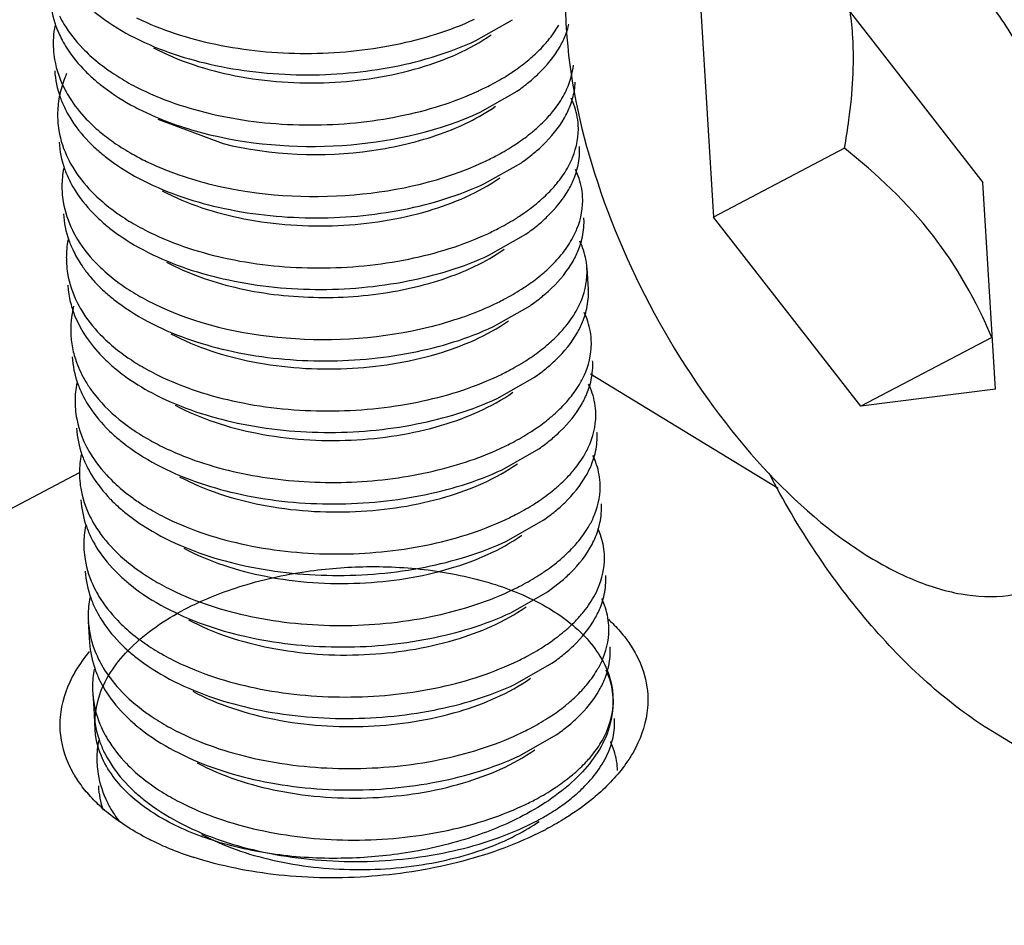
# Model space of a CAD drawing. Header units: millimetres. Extents: x -43833 to -38083, y -3638 to -2112.
# Tile 35 of 114: x -42651.05 to -42645.36, y -3215.91 to -3210.68. Entities that reach past the tile are written whole.
import ezdxf

# ---------------------------------------------------------------- set-up
doc = ezdxf.new("R2010")
doc.units = ezdxf.units.MM
doc.layers.add('02___PRT_ALL_AXES', color=7, linetype='Continuous')

msp = doc.modelspace()

# ---------------------------------------------------------------- linework, layer by layer
at = {"color": 7, "linetype": 'Continuous'}
for p, q in [((-42646.3341, -3210.5239), (-42645.483, -3211.6178)), ((-42647.1124, -3210.6237), (-42647.0396, -3211.8173)), ((-42648.4125, -3210.7971), (-42648.2003, -3210.6761)), ((-42648.3873, -3211.2105), (-42648.175, -3211.0895)), ((-42650.2503, -3211.2514), (-42649.8732, -3211.3923)), ((-42646.2829, -3211.4197), (-42647.0396, -3211.8173)), ((-42648.3621, -3211.624), (-42648.1498, -3211.503)), ((-42645.4102, -3212.8113), (-42645.483, -3211.6178)), ((-42646.1885, -3212.9111), (-42647.0396, -3211.8173)), ((-42648.3369, -3212.0375), (-42648.1246, -3211.9165)), ((-42650.7703, -3212.2114), (-42650.768, -3212.2385)), ((-42648.3116, -3212.4509), (-42648.0994, -3212.3299)), ((-42650.7526, -3212.5008), (-42650.7503, -3212.5279)), ((-42645.4317, -3212.5135), (-42646.1885, -3212.9111)), ((-42648.2864, -3212.8644), (-42648.0741, -3212.7434)), ((-42647.7502, -3212.7227), (-42646.6655, -3213.3844)), ((-42645.4102, -3212.8113), (-42646.1885, -3212.9111)), ((-42648.2612, -3213.2779), (-42648.0489, -3213.1569)), ((-42652.5856, -3214.2839), (-42650.7032, -3213.2948)), ((-42648.236, -3213.6913), (-42648.0237, -3213.5703)), ((-42647.9985, -3213.9838), (-42647.9212, -3213.9246)), ((-42648.2107, -3214.1048), (-42647.9985, -3213.9838)), ((-42648.1855, -3214.5183), (-42647.9732, -3214.3973)), ((-42622.4601, -3228.8036), (-42645.4285, -3214.7912)), ((-42648.1603, -3214.9317), (-42647.948, -3214.8107))]:
    msp.add_line(p, q, dxfattribs=at)
for centre, radius, start, end in [((-42648.0663, -3210.8896), 1.8349, 3.4726, 8.1564), ((-42650.254, -3210.5026), 0.6217, 199.8325, 207.9154), ((-42648.3298, -3210.5925), 0.468, 338.8921, 344.5079), ((-42648.3079, -3210.5988), 0.4452, 344.5424, 346.4951), ((-42650.0092, -3210.1902), 0.9382, 224.0385, 227.5747), ((-42649.9817, -3210.2938), 0.9667, 224.7535, 229.0933), ((-42649.6965, -3209.749), 1.4807, 240.8793, 243.2595), ((-42648.7989, -3210.1947), 1.0908, 304.8814, 309.4373), ((-42649.6671, -3209.6914), 1.5452, 243.2477, 243.8842), ((-42649.0722, -3209.6321), 1.6043, 294.9713, 296.2868), ((-42650.2662, -3211.2278), 0.5631, 169.2098, 179.8921), ((-42650.236, -3210.9191), 0.6138, 199.5322, 206.267), ((-42648.3046, -3211.006), 0.468, 338.8921, 344.5079), ((-42650.284, -3211.2271), 0.5453, 179.9664, 183.5039), ((-42649.9726, -3210.5926), 0.954, 223.6119, 229.1148), ((-42649.8773, -3210.4821), 1.0999, 229.1266, 234.4566), ((-42649.9751, -3210.7264), 0.94, 224.2107, 227.5724), ((-42648.2114, -3211.4329), 0.3984, 359.3671, 3.5053), ((-42649.6552, -3210.132), 1.5151, 241.0967, 244.6287), ((-42649.0469, -3210.0456), 1.6043, 294.9713, 296.2868), ((-42648.7737, -3210.6081), 1.0908, 304.8814, 309.4373), ((-42650.241, -3211.6413), 0.5631, 169.2098, 179.8921), ((-42650.2108, -3211.3326), 0.6138, 199.5322, 206.267), ((-42649.5737, -3209.9587), 1.7066, 244.6482, 248.8115), ((-42648.2794, -3211.4194), 0.468, 338.8921, 344.5079), ((-42650.2588, -3211.6406), 0.5453, 179.9664, 183.5039), ((-42649.9587, -3211.0172), 0.9382, 224.0385, 227.5747), ((-42649.9499, -3211.1399), 0.94, 224.2107, 227.5724), ((-42648.1861, -3211.8463), 0.3984, 359.3671, 3.5053), ((-42649.646, -3210.5759), 1.4807, 240.8793, 243.2595), ((-42648.7484, -3211.0216), 1.0908, 304.8814, 309.4373), ((-42650.2158, -3212.0548), 0.5631, 169.2098, 179.8921), ((-42650.1855, -3211.746), 0.6138, 199.5322, 206.267), ((-42649.6167, -3210.5184), 1.5452, 243.2477, 243.8842), ((-42649.0217, -3210.4591), 1.6043, 294.9713, 296.2868), ((-42648.2541, -3211.8329), 0.468, 338.8921, 344.5079), ((-42650.2335, -3212.054), 0.5453, 179.9664, 183.5039), ((-42649.9224, -3211.4188), 0.9544, 225.5318, 227.5589), ((-42650.0415, -3211.6582), 0.7829, 216.7384, 218.4306), ((-42649.9904, -3211.6165), 0.8489, 218.4882, 224.2473), ((-42649.9247, -3211.5533), 0.94, 224.2107, 227.5724), ((-42648.1609, -3212.2598), 0.3984, 359.3671, 3.5053), ((-42650.2123, -3212.1761), 0.5591, 186.4066, 196.4859), ((-42649.6208, -3210.9894), 1.4807, 240.8793, 243.2595), ((-42648.7232, -3211.4351), 1.0908, 304.8814, 309.4373), ((-42649.5914, -3210.9318), 1.5452, 243.2477, 243.8842), ((-42648.9965, -3210.8725), 1.6043, 294.9713, 296.2868), ((-42648.2289, -3212.2464), 0.468, 338.8921, 344.5079), ((-42649.2029, -3210.3329), 2.1827, 283.8679, 287.8611), ((-42649.9083, -3211.8441), 0.9382, 224.0385, 227.5747), ((-42650.1962, -3212.4658), 0.5576, 186.3965, 195.809), ((-42649.8595, -3211.9242), 0.9984, 225.6032, 230.7458), ((-42648.698, -3211.8485), 1.0908, 304.8814, 309.4373), ((-42648.1357, -3212.6733), 0.3984, 359.3671, 3.5053), ((-42649.5956, -3211.4028), 1.4807, 240.8793, 243.2595), ((-42649.5662, -3211.3453), 1.5452, 243.2477, 243.8842), ((-42648.9713, -3211.286), 1.6043, 294.9713, 296.2868), ((-42650.1653, -3212.8817), 0.5631, 169.2098, 179.8921), ((-42650.1351, -3212.5729), 0.6138, 199.5322, 206.267), ((-42648.2037, -3212.6598), 0.468, 338.8921, 344.5079), ((-42650.1831, -3212.881), 0.5453, 179.9664, 183.5039), ((-42649.7588, -3212.1125), 1.1293, 230.7318, 234.7013), ((-42649.8742, -3212.3803), 0.94, 224.2107, 227.5724), ((-42648.1105, -3213.0867), 0.3984, 359.3671, 3.5053), ((-42649.5442, -3211.767), 1.5365, 241.2693, 245.2245), ((-42648.946, -3211.6995), 1.6043, 294.9713, 296.2868), ((-42648.6728, -3212.262), 1.0908, 304.8814, 309.4373), ((-42650.1401, -3213.2952), 0.5631, 169.2098, 179.8921), ((-42650.1099, -3212.9864), 0.6138, 199.5322, 206.267), ((-42649.4684, -3211.6029), 1.7172, 245.2232, 248.7962), ((-42648.1785, -3213.0733), 0.468, 338.8921, 344.5079), ((-42650.1579, -3213.2944), 0.5453, 179.9664, 183.5039), ((-42649.8578, -3212.671), 0.9382, 224.0385, 227.5747), ((-42649.849, -3212.7937), 0.94, 224.2107, 227.5724), ((-42649.5451, -3212.2298), 1.4807, 240.8793, 243.2595), ((-42648.6475, -3212.6755), 1.0908, 304.8814, 309.4373), ((-42649.5158, -3212.1722), 1.5452, 243.2477, 243.8842), ((-42648.9208, -3212.1129), 1.6043, 294.9713, 296.2868), ((-42650.1149, -3213.7086), 0.5631, 169.2098, 179.8921), ((-42650.0846, -3213.3999), 0.6138, 199.5322, 206.267), ((-42650.1326, -3213.7079), 0.5453, 179.9664, 183.5039), ((-42649.8326, -3213.0845), 0.9382, 224.0385, 227.5747), ((-42649.8238, -3213.2072), 0.94, 224.2107, 227.5724), ((-42649.5199, -3212.6432), 1.4807, 240.8793, 243.2595), ((-42648.06, -3213.9137), 0.3984, 359.3671, 3.5053), ((-42649.4905, -3212.5857), 1.5452, 243.2477, 243.8842), ((-42648.8956, -3212.5264), 1.6043, 294.9713, 296.2868), ((-42650.0896, -3214.1221), 0.5631, 169.2098, 179.8921), ((-42650.0594, -3213.8133), 0.6138, 199.5322, 206.267), ((-42648.128, -3213.9002), 0.468, 338.8921, 344.5079), ((-42650.1074, -3214.1213), 0.5453, 179.9664, 183.5039), ((-42649.8074, -3213.4979), 0.9382, 224.0385, 227.5747), ((-42648.3996, -3213.6058), 0.7842, 317.2378, 318.1962), ((-42649.7985, -3213.6206), 0.94, 224.2107, 227.5724), ((-42648.0348, -3214.3271), 0.3984, 359.3671, 3.5053), ((-42649.4947, -3213.0567), 1.4807, 240.8793, 243.2595), ((-42649.4653, -3212.9992), 1.5452, 243.2477, 243.8842), ((-42648.87, -3212.9407), 1.6034, 294.9714, 296.2695), ((-42648.5971, -3213.5024), 1.0908, 304.8814, 309.4373), ((-42650.0644, -3214.5356), 0.5631, 169.2098, 179.8921), ((-42650.0342, -3214.2268), 0.6138, 199.5322, 206.267), ((-42648.1028, -3214.3137), 0.468, 338.8921, 344.5079), ((-42650.0822, -3214.5348), 0.5453, 179.9664, 183.5039), ((-42649.7822, -3213.9114), 0.9382, 224.0385, 227.5747), ((-42649.7733, -3214.0341), 0.94, 224.2107, 227.5724), ((-42648.0096, -3214.7406), 0.3984, 359.3671, 3.5053), ((-42649.4694, -3213.4702), 1.4807, 240.8793, 243.2595), ((-42649.4401, -3213.4126), 1.5452, 243.2477, 243.8842), ((-42648.8451, -3213.3533), 1.6043, 294.9713, 296.2868), ((-42648.5719, -3213.9159), 1.0908, 304.8814, 309.4373), ((-42650.0392, -3214.949), 0.5631, 169.2098, 179.8921), ((-42650.009, -3214.6403), 0.6138, 199.5322, 206.267), ((-42648.0776, -3214.7271), 0.468, 338.8921, 344.5079), ((-42650.057, -3214.9483), 0.5453, 179.9664, 183.5039), ((-42649.7569, -3214.3249), 0.9382, 224.0385, 227.5747), ((-42647.9917, -3215.03), 0.3982, 1.8793, 3.5063), ((-42649.7481, -3214.4476), 0.94, 224.2107, 227.5724), ((-42649.4442, -3213.8836), 1.4807, 240.8793, 243.2595), ((-42648.5466, -3214.3293), 1.0908, 304.8814, 309.4373), ((-42649.8875, -3214.466), 1.0284, 229.281, 230.051), ((-42649.4149, -3213.8261), 1.5452, 243.2477, 243.8842), ((-42648.8199, -3213.7668), 1.6043, 294.9713, 296.2868), ((-42648.7859, -3213.9455), 1.5436, 294.9366, 298.9136), ((-42648.8871, -3213.6858), 1.8884, 297.207, 297.7168), ((-42649.5204, -3213.8554), 1.7434, 245.8938, 247.6172), ((-42649.4415, -3213.6573), 1.9566, 247.6882, 252.0187)]:
    msp.add_arc(centre, radius, start, end, dxfattribs=at)
for points, start_tangent, end_tangent in [([(-42644.6319, -3212.7116), (-42644.7335, -3212.0887), (-42644.9589, -3211.4357), (-42645.2899, -3210.8056), (-42645.4869, -3210.5153), (-42645.6996, -3210.2494), (-42646.1549, -3209.8122), (-42646.6188, -3209.5295), (-42646.8422, -3209.4537), (-42647.0537, -3209.4241), (-42647.2491, -3209.4411), (-42647.4244, -3209.5046)], (-0.060896, 0.998144), (-0.885126, -0.465351)), ([(-42647.4244, -3209.5046), (-42647.6417, -3209.6834), (-42647.796, -3209.9549), (-42647.8803, -3210.3071), (-42647.8907, -3210.7235)], (-0.885126, -0.465351), (0.060896, -0.998144)), ([(-42650.8712, -3210.5575), (-42650.8387, -3210.7135)], (0.061008, -0.998137), (0.338174, -0.941084)), ([(-42650.6598, -3210.5933), (-42650.6045, -3210.6404), (-42650.4091, -3210.767)], (0.737878, -0.674935), (0.883068, -0.469245)), ([(-42650.8192, -3210.6532), (-42650.7923, -3210.7024), (-42650.6836, -3210.8424)], (0.441966, -0.897032), (0.694832, -0.719172)), ([(-42650.3725, -3210.6655), (-42649.9155, -3210.8184), (-42649.395, -3210.8709), (-42648.8752, -3210.8194), (-42648.4201, -3210.673)], (0.897898, -0.440204), (0.90649, 0.422228)), ([(-42650.845, -3210.7112), (-42650.8535, -3210.847)], (-0.182465, -0.983212), (0.061008, -0.998137)), ([(-42648.0199, -3210.8243), (-42647.9952, -3210.7955), (-42647.9341, -3210.707)], (0.671045, 0.741417), (0.493389, 0.869809)), ([(-42647.8907, -3210.7235), (-42647.7271, -3211.563), (-42647.3536, -3212.4246)], (0.060896, -0.998144), (0.486582, -0.873635)), ([(-42650.8033, -3210.7936), (-42650.776, -3210.8406), (-42650.6682, -3210.9744)], (0.467293, -0.884103), (0.703586, -0.71061)), ([(-42650.4091, -3210.767), (-42649.9491, -3210.9334), (-42649.4168, -3210.9948), (-42648.8814, -3210.9462), (-42648.4125, -3210.7971)], (0.883068, -0.469245), (0.90649, 0.422228)), ([(-42650.2755, -3210.8379), (-42649.8029, -3210.9999), (-42649.2594, -3211.0392), (-42648.7371, -3210.9538), (-42648.3243, -3210.7628)], (0.882911, -0.469541), (0.819494, 0.573087)), ([(-42647.9265, -3210.831), (-42647.8933, -3210.761)], (0.493389, 0.869809), (0.35956, 0.933122)), ([(-42646.2829, -3211.4197), (-42646.2569, -3211.2548), (-42646.2348, -3210.7785)], (0.175629, 0.984456), (-0.060896, 0.998144)), ([(-42650.8535, -3210.847), (-42650.8465, -3210.9072), (-42650.7856, -3211.0831)], (0.061008, -0.998137), (0.467293, -0.884103)), ([(-42648.1135, -3210.9131), (-42648.0882, -3210.8914), (-42648.0199, -3210.8243)], (0.771613, 0.636092), (0.671045, 0.741417)), ([(-42648.106, -3211.0371), (-42648.0508, -3210.988), (-42647.9265, -3210.831)], (0.771613, 0.636092), (0.493389, 0.869809)), ([(-42650.6421, -3210.8827), (-42650.5468, -3210.9601)], (0.737878, -0.674935), (0.810027, -0.586392)), ([(-42648.2255, -3210.9941), (-42648.1957, -3210.9745), (-42648.1135, -3210.9131)], (0.842895, 0.538078), (0.771613, 0.636092)), ([(-42650.846, -3210.971), (-42650.8145, -3211.1243)], (0.061119, -0.99813), (0.333622, -0.942707)), ([(-42650.5468, -3210.9601), (-42650.5161, -3210.9816), (-42650.417, -3211.0425)], (0.810027, -0.586392), (0.873485, -0.486851)), ([(-42647.9089, -3211.1204), (-42647.8862, -3211.0758), (-42647.8482, -3210.9397)], (0.493389, 0.869809), (0.10989, 0.993944)), ([(-42650.7773, -3210.9877), (-42650.7908, -3211.0211), (-42650.8194, -3211.1224)], (-0.400919, -0.916114), (-0.18635, -0.982483)), ([(-42650.6147, -3211.0244), (-42650.563, -3211.0665), (-42650.3838, -3211.1805)], (0.755359, -0.655312), (0.883107, -0.469172)), ([(-42648.3617, -3211.0706), (-42648.3259, -3211.0523), (-42648.2255, -3210.9941)], (0.896557, 0.442929), (0.842895, 0.538078)), ([(-42647.8536, -3211.131), (-42647.8386, -3211.0374)], (0.266464, 0.963845), (0.044982, 0.998988)), ([(-42650.7856, -3211.0831), (-42650.7606, -3211.1265), (-42650.6634, -3211.2506)], (0.467293, -0.884103), (0.688995, -0.724766)), ([(-42650.3473, -3211.0789), (-42649.8903, -3211.2319), (-42649.3697, -3211.2844), (-42648.8499, -3211.2329), (-42648.3949, -3211.0865)], (0.897898, -0.440204), (0.90649, 0.422228)), ([(-42647.9947, -3211.2377), (-42647.97, -3211.209), (-42647.9089, -3211.1204)], (0.671045, 0.741417), (0.493389, 0.869809)), ([(-42647.8213, -3211.2845), (-42647.8461, -3211.1673), (-42647.8622, -3211.1292)], (-0.061157, 0.998128), (-0.429676, 0.902983)), ([(-42650.7864, -3211.1907), (-42650.7592, -3211.2404), (-42650.6489, -3211.3819)], (0.441966, -0.897032), (0.697021, -0.71705)), ([(-42650.3838, -3211.1805), (-42650.2846, -3211.2287), (-42649.9497, -3211.3409)], (0.883107, -0.469172), (0.972156, -0.234333)), ([(-42649.9497, -3211.3409), (-42649.1335, -3211.3987), (-42648.3873, -3211.2105)], (0.972156, -0.234333), (0.90649, 0.422228)), ([(-42649.8732, -3211.3923), (-42649.0136, -3211.4323), (-42648.6162, -3211.3359), (-42648.299, -3211.1762)], (0.970773, -0.239999), (0.819253, 0.573433)), ([(-42647.9013, -3211.2445), (-42647.868, -3211.1745)], (0.493389, 0.869809), (0.35956, 0.933122)), ([(-42650.8283, -3211.2604), (-42650.822, -3211.3164), (-42650.7688, -3211.4802)], (0.061119, -0.99813), (0.441966, -0.897032)), ([(-42648.0883, -3211.3266), (-42648.0629, -3211.3049), (-42647.9947, -3211.2377)], (0.771613, 0.636092), (0.671045, 0.741417)), ([(-42648.0807, -3211.4506), (-42648.0256, -3211.4014), (-42647.9013, -3211.2445)], (0.771613, 0.636092), (0.493389, 0.869809)), ([(-42648.2002, -3211.4075), (-42648.1705, -3211.388), (-42648.0883, -3211.3266)], (0.842895, 0.538078), (0.771613, 0.636092)), ([(-42647.8836, -3211.5339), (-42647.8537, -3211.4722), (-42647.8213, -3211.2845)], (0.493389, 0.869809), (-0.061157, 0.998128)), ([(-42650.5167, -3211.3771), (-42650.4861, -3211.3983), (-42650.3875, -3211.4583)], (0.812996, -0.582269), (0.875189, -0.483782)), ([(-42650.8207, -3211.3845), (-42650.7893, -3211.5378)], (0.061119, -0.99813), (0.333622, -0.942707)), ([(-42650.6093, -3211.4202), (-42650.554, -3211.4673), (-42650.3586, -3211.5939)], (0.737878, -0.674935), (0.883068, -0.469245)), ([(-42648.3364, -3211.484), (-42648.3007, -3211.4658), (-42648.2002, -3211.4075)], (0.896557, 0.442929), (0.842895, 0.538078)), ([(-42647.8284, -3211.5444), (-42647.813, -3211.4373)], (0.266464, 0.963845), (0.011054, 0.999939)), ([(-42645.4317, -3212.5135), (-42645.7728, -3211.9222), (-42646.2829, -3211.4197)], (-0.391467, 0.920192), (-0.782498, 0.622653)), ([(-42650.7688, -3211.4802), (-42650.7419, -3211.5293), (-42650.6332, -3211.6693)], (0.441966, -0.897032), (0.694832, -0.719172)), ([(-42650.1905, -3211.5499), (-42650.1284, -3211.5728), (-42649.9321, -3211.6303)], (0.932101, -0.362198), (0.972156, -0.234333)), ([(-42649.9321, -3211.6303), (-42649.1159, -3211.6881), (-42648.3697, -3211.5)], (0.972156, -0.234333), (0.90649, 0.422228)), ([(-42647.9695, -3211.6512), (-42647.9448, -3211.6225), (-42647.8836, -3211.5339)], (0.671045, 0.741417), (0.493389, 0.869809)), ([(-42647.796, -3211.6979), (-42647.8209, -3211.5808), (-42647.837, -3211.5427)], (-0.061157, 0.998128), (-0.429676, 0.902983)), ([(-42650.7612, -3211.6042), (-42650.734, -3211.6539), (-42650.6237, -3211.7953)], (0.441966, -0.897032), (0.697021, -0.71705)), ([(-42650.3586, -3211.5939), (-42649.8987, -3211.7604), (-42649.3663, -3211.8217), (-42648.8309, -3211.7731), (-42648.3621, -3211.624)], (0.883068, -0.469245), (0.90649, 0.422228)), ([(-42650.2251, -3211.6649), (-42649.7525, -3211.8269), (-42649.209, -3211.8662), (-42648.6866, -3211.7807), (-42648.2738, -3211.5897)], (0.883061, -0.469258), (0.819293, 0.573375)), ([(-42647.8761, -3211.6579), (-42647.8428, -3211.588)], (0.493389, 0.869809), (0.35956, 0.933122)), ([(-42648.0631, -3211.74), (-42648.0377, -3211.7184), (-42647.9695, -3211.6512)], (0.771613, 0.636092), (0.671045, 0.741417)), ([(-42648.0555, -3211.8641), (-42648.0004, -3211.8149), (-42647.8761, -3211.6579)], (0.771613, 0.636092), (0.493389, 0.869809)), ([(-42650.8031, -3211.6739), (-42650.7968, -3211.7298), (-42650.7435, -3211.8936)], (0.061119, -0.99813), (0.441966, -0.897032)), ([(-42650.5916, -3211.7097), (-42650.4964, -3211.787)], (0.737878, -0.674935), (0.810027, -0.586392)), ([(-42647.8584, -3211.9474), (-42647.8284, -3211.8857), (-42647.796, -3211.6979)], (0.493389, 0.869809), (-0.061157, 0.998128)), ([(-42648.175, -3211.821), (-42648.1453, -3211.8014), (-42648.0631, -3211.74)], (0.842895, 0.538078), (0.771613, 0.636092)), ([(-42650.7955, -3211.7979), (-42650.764, -3211.9512)], (0.061119, -0.99813), (0.333622, -0.942707)), ([(-42650.5841, -3211.8337), (-42650.5288, -3211.8808), (-42650.3334, -3212.0074)], (0.737878, -0.674935), (0.883068, -0.469245)), ([(-42650.4964, -3211.787), (-42650.4656, -3211.8085), (-42650.3666, -3211.8694)], (0.810027, -0.586392), (0.873485, -0.486851)), ([(-42648.3112, -3211.8975), (-42648.2755, -3211.8793), (-42648.175, -3211.821)], (0.896557, 0.442929), (0.842895, 0.538078)), ([(-42650.7435, -3211.8936), (-42650.7138, -3211.9475), (-42650.5909, -3212.0999)], (0.441966, -0.897032), (0.71354, -0.700614)), ([(-42647.8032, -3211.9579), (-42647.7878, -3211.8507)], (0.266464, 0.963845), (0.011054, 0.999939)), ([(-42650.2969, -3211.9059), (-42649.8399, -3212.0588), (-42649.3193, -3212.1113), (-42648.7995, -3212.0598), (-42648.3444, -3211.9134)], (0.897898, -0.440204), (0.90649, 0.422228)), ([(-42647.9443, -3212.0647), (-42647.9195, -3212.0359), (-42647.8584, -3211.9474)], (0.671045, 0.741417), (0.493389, 0.869809)), ([(-42650.3334, -3212.0074), (-42649.8735, -3212.1738), (-42649.3411, -3212.2352), (-42648.8057, -3212.1866), (-42648.3369, -3212.0375)], (0.883068, -0.469245), (0.90649, 0.422228)), ([(-42648.483, -3212.1306), (-42648.4188, -3212.1017), (-42648.2486, -3212.0032)], (0.921167, 0.389167), (0.819507, 0.573069)), ([(-42647.8509, -3212.0714), (-42647.8176, -3212.0014)], (0.493389, 0.869809), (0.35956, 0.933122)), ([(-42647.7708, -3212.1114), (-42647.7957, -3211.9942), (-42647.8117, -3211.9562)], (-0.061157, 0.998128), (-0.429676, 0.902983)), ([(-42650.736, -3212.0177), (-42650.6879, -3212.0998), (-42650.6689, -3212.1265)], (0.441966, -0.897032), (0.598093, -0.801426)), ([(-42648.0379, -3212.1535), (-42648.0125, -3212.1318), (-42647.9443, -3212.0647)], (0.771613, 0.636092), (0.671045, 0.741417)), ([(-42650.7779, -3212.0874), (-42650.7715, -3212.1433), (-42650.7183, -3212.3071)], (0.061119, -0.99813), (0.441966, -0.897032)), ([(-42650.5664, -3212.1231), (-42650.4712, -3212.2005)], (0.737878, -0.674935), (0.810027, -0.586392)), ([(-42650.1998, -3212.0783), (-42649.8061, -3212.2232), (-42649.3516, -3212.2812), (-42648.8919, -3212.248), (-42648.483, -3212.1306)], (0.882883, -0.469593), (0.921167, 0.389167)), ([(-42648.0303, -3212.2775), (-42647.9751, -3212.2284), (-42647.8509, -3212.0714)], (0.771613, 0.636092), (0.493389, 0.869809)), ([(-42647.8332, -3212.3608), (-42647.8032, -3212.2991), (-42647.7708, -3212.1114)], (0.493389, 0.869809), (-0.061157, 0.998128)), ([(-42648.1498, -3212.2345), (-42648.1201, -3212.2149), (-42648.0379, -3212.1535)], (0.842895, 0.538078), (0.771613, 0.636092)), ([(-42650.4712, -3212.2005), (-42650.4404, -3212.222), (-42650.3413, -3212.2829)], (0.810027, -0.586392), (0.873485, -0.486851)), ([(-42648.286, -3212.311), (-42648.2503, -3212.2927), (-42648.1498, -3212.2345)], (0.896557, 0.442929), (0.842895, 0.538078)), ([(-42650.5589, -3212.2472), (-42650.5036, -3212.2942), (-42650.3082, -3212.4209)], (0.737878, -0.674935), (0.883068, -0.469245)), ([(-42647.778, -3212.3714), (-42647.7625, -3212.2642)], (0.266464, 0.963845), (0.011054, 0.999939)), ([(-42650.7372, -3212.3328), (-42650.7526, -3212.5008)], (-0.23663, -0.9716), (0.060612, -0.998161)), ([(-42650.7485, -3212.3348), (-42650.7361, -3212.372), (-42650.6835, -3212.4809)], (0.283, -0.95912), (0.516579, -0.85624)), ([(-42650.7183, -3212.3071), (-42650.6914, -3212.3562), (-42650.5827, -3212.4962)], (0.441966, -0.897032), (0.694832, -0.719172)), ([(-42650.2716, -3212.3193), (-42649.5079, -3212.5162), (-42648.6797, -3212.452)], (0.897898, -0.440204), (0.970729, 0.240177)), ([(-42648.5335, -3212.4104), (-42648.4773, -3212.3914), (-42648.3192, -3212.3269)], (0.951641, 0.307213), (0.90649, 0.422228)), ([(-42647.919, -3212.4781), (-42647.8943, -3212.4494), (-42647.8332, -3212.3608)], (0.671045, 0.741417), (0.493389, 0.869809)), ([(-42647.7456, -3212.5249), (-42647.7705, -3212.4077), (-42647.7865, -3212.3696)], (-0.061157, 0.998128), (-0.429676, 0.902983)), ([(-42650.3082, -3212.4209), (-42649.8482, -3212.5873), (-42649.3159, -3212.6487), (-42648.7805, -3212.6001), (-42648.3116, -3212.4509)], (0.883068, -0.469245), (0.90649, 0.422228)), ([(-42650.1746, -3212.4918), (-42649.702, -3212.6538), (-42649.1585, -3212.6931), (-42648.6362, -3212.6077), (-42648.2234, -3212.4166)], (0.882988, -0.469396), (0.819217, 0.573483)), ([(-42647.8256, -3212.4849), (-42647.7924, -3212.4149)], (0.493389, 0.869809), (0.35956, 0.933122)), ([(-42647.3536, -3212.4246), (-42646.8233, -3213.1853), (-42646.2124, -3213.7355), (-42645.904, -3213.9055), (-42645.6085, -3213.9964), (-42645.3366, -3214.0048), (-42645.0982, -3213.9305)], (0.486582, -0.873635), (0.885126, 0.465351)), ([(-42650.6835, -3212.4809), (-42650.657, -3212.5216), (-42650.558, -3212.6376)], (0.516579, -0.856239), (0.713824, -0.700325)), ([(-42648.0126, -3212.567), (-42647.9873, -3212.5453), (-42647.919, -3212.4781)], (0.771613, 0.636092), (0.671045, 0.741417)), ([(-42648.0051, -3212.691), (-42647.9499, -3212.6418), (-42647.8256, -3212.4849)], (0.771613, 0.636092), (0.493389, 0.869809)), ([(-42650.5412, -3212.5366), (-42650.4459, -3212.6139)], (0.737878, -0.674935), (0.810027, -0.586392)), ([(-42648.1246, -3212.6479), (-42648.0948, -3212.6284), (-42648.0126, -3212.567)], (0.842895, 0.538078), (0.771613, 0.636092)), ([(-42647.808, -3212.7743), (-42647.778, -3212.7126), (-42647.7456, -3212.5249)], (0.493389, 0.869809), (-0.061157, 0.998128)), ([(-42650.7451, -3212.6249), (-42650.7136, -3212.7782)], (0.061119, -0.99813), (0.333622, -0.942707)), ([(-42650.7327, -3212.6177), (-42650.7202, -3212.6566), (-42650.6658, -3212.7704)], (0.271759, -0.962365), (0.516579, -0.856239)), ([(-42650.4459, -3212.6139), (-42650.4152, -3212.6355), (-42650.3161, -3212.6963)], (0.810027, -0.586392), (0.873485, -0.486851)), ([(-42648.2608, -3212.7244), (-42648.225, -3212.7062), (-42648.1246, -3212.6479)], (0.896557, 0.442929), (0.842895, 0.538078)), ([(-42647.7527, -3212.7848), (-42647.7373, -3212.6777)], (0.266464, 0.963845), (0.011054, 0.999939)), ([(-42650.4912, -3212.6973), (-42650.4438, -3212.734), (-42650.2829, -3212.8343)], (0.773753, -0.633487), (0.88303, -0.469316)), ([(-42650.2464, -3212.7328), (-42649.7894, -3212.8857), (-42649.2688, -3212.9382), (-42648.749, -3212.8867), (-42648.294, -3212.7403)], (0.897898, -0.440204), (0.90649, 0.422228)), ([(-42650.6658, -3212.7704), (-42650.6274, -3212.8276), (-42650.4736, -3212.9867)], (0.516579, -0.856239), (0.773753, -0.633487)), ([(-42647.8938, -3212.8916), (-42647.8691, -3212.8629), (-42647.808, -3212.7743)], (0.671045, 0.741417), (0.493389, 0.869809)), ([(-42647.7204, -3212.9383), (-42647.7452, -3212.8212), (-42647.7613, -3212.7831)], (-0.061157, 0.998128), (-0.429676, 0.902983)), ([(-42650.6855, -3212.8446), (-42650.6583, -3212.8943), (-42650.548, -3213.0357)], (0.441966, -0.897032), (0.697021, -0.71705)), ([(-42650.2829, -3212.8343), (-42649.823, -3213.0008), (-42649.2906, -3213.0621), (-42648.7553, -3213.0135), (-42648.2864, -3212.8644)], (0.88303, -0.469316), (0.90649, 0.422228)), ([(-42650.1494, -3212.9053), (-42649.6768, -3213.0673), (-42649.1333, -3213.1066), (-42648.6109, -3213.0211), (-42648.1982, -3212.8301)], (0.883043, -0.469293), (0.819341, 0.573306)), ([(-42647.8004, -3212.8983), (-42647.7671, -3212.8283)], (0.493389, 0.869809), (0.35956, 0.933122)), ([(-42650.7274, -3212.9143), (-42650.7211, -3212.9702), (-42650.6679, -3213.134)], (0.061119, -0.99813), (0.441966, -0.897032)), ([(-42647.9874, -3212.9804), (-42647.962, -3212.9588), (-42647.8938, -3212.8916)], (0.771613, 0.636092), (0.671045, 0.741417)), ([(-42647.9798, -3213.1045), (-42647.9247, -3213.0553), (-42647.8004, -3212.8983)], (0.771613, 0.636092), (0.493389, 0.869809)), ([(-42647.7827, -3213.1878), (-42647.7528, -3213.1261), (-42647.7204, -3212.9383)], (0.493389, 0.869809), (-0.061157, 0.998128)), ([(-42648.0993, -3213.0614), (-42648.0696, -3213.0418), (-42647.9874, -3212.9804)], (0.842895, 0.538078), (0.771613, 0.636092)), ([(-42650.7198, -3213.0383), (-42650.6884, -3213.1916)], (0.061119, -0.99813), (0.333622, -0.942707)), ([(-42650.5084, -3213.0741), (-42650.4531, -3213.1212), (-42650.2577, -3213.2478)], (0.737878, -0.674935), (0.883068, -0.469245)), ([(-42650.4113, -3213.0341), (-42650.3808, -3213.0551), (-42650.2828, -3213.1143)], (0.815762, -0.578387), (0.876581, -0.481254)), ([(-42648.2355, -3213.1379), (-42648.1998, -3213.1197), (-42648.0993, -3213.0614)], (0.896557, 0.442929), (0.842895, 0.538078)), ([(-42650.6679, -3213.134), (-42650.641, -3213.1832), (-42650.5323, -3213.3232)], (0.441966, -0.897032), (0.694832, -0.719172)), ([(-42647.7275, -3213.1983), (-42647.7121, -3213.0911)], (0.266464, 0.963845), (0.011054, 0.999939)), ([(-42650.0895, -3213.2038), (-42649.6462, -3213.3208), (-42649.1611, -3213.3504), (-42648.6853, -3213.292), (-42648.2688, -3213.1538)], (0.93209, -0.362228), (0.90649, 0.422228)), ([(-42647.8686, -3213.3051), (-42647.8439, -3213.2763), (-42647.7827, -3213.1878)], (0.671045, 0.741417), (0.493389, 0.869809)), ([(-42647.6951, -3213.3518), (-42647.72, -3213.2346), (-42647.7361, -3213.1966)], (-0.061157, 0.998128), (-0.429676, 0.902983)), ([(-42650.6603, -3213.2581), (-42650.6331, -3213.3077), (-42650.5228, -3213.4492)], (0.441966, -0.897032), (0.697021, -0.71705)), ([(-42650.2577, -3213.2478), (-42649.7978, -3213.4142), (-42649.2654, -3213.4756), (-42648.73, -3213.427), (-42648.2612, -3213.2779)], (0.883068, -0.469245), (0.90649, 0.422228)), ([(-42650.1242, -3213.3187), (-42649.6516, -3213.4807), (-42649.1081, -3213.52), (-42648.5857, -3213.4346), (-42648.1729, -3213.2436)], (0.882864, -0.469629), (0.819499, 0.57308)), ([(-42647.7752, -3213.3118), (-42647.7419, -3213.2418)], (0.493389, 0.869809), (0.35956, 0.933122)), ([(-42647.9622, -3213.3939), (-42647.9368, -3213.3722), (-42647.8686, -3213.3051)], (0.771613, 0.636092), (0.671045, 0.741417)), ([(-42647.9546, -3213.5179), (-42647.8995, -3213.4688), (-42647.7752, -3213.3118)], (0.771613, 0.636092), (0.493389, 0.869809)), ([(-42645.4285, -3214.7912), (-42645.7828, -3214.5282), (-42646.1265, -3214.1802), (-42646.7181, -3213.2984)], (-0.853676, 0.520805), (-0.459064, 0.888403)), ([(-42650.7022, -3213.3277), (-42650.6959, -3213.3837), (-42650.6426, -3213.5475)], (0.061119, -0.99813), (0.441966, -0.897032)), ([(-42650.4907, -3213.3635), (-42650.3955, -3213.4409)], (0.737878, -0.674935), (0.810027, -0.586392)), ([(-42647.7575, -3213.6012), (-42647.7275, -3213.5395), (-42647.6951, -3213.3518)], (0.493389, 0.869809), (-0.061157, 0.998128)), ([(-42648.0741, -3213.4749), (-42648.0444, -3213.4553), (-42647.9622, -3213.3939)], (0.842895, 0.538078), (0.771613, 0.636092)), ([(-42650.6946, -3213.4518), (-42650.6631, -3213.6051)], (0.061119, -0.99813), (0.333622, -0.942707)), ([(-42650.4832, -3213.4876), (-42650.4279, -3213.5346), (-42650.2325, -3213.6613)], (0.737878, -0.674935), (0.883068, -0.469245)), ([(-42650.3955, -3213.4409), (-42650.3647, -3213.4624), (-42650.2657, -3213.5233)], (0.810027, -0.586392), (0.873485, -0.486851)), ([(-42648.2103, -3213.5513), (-42648.1746, -3213.5331), (-42648.0741, -3213.4749)], (0.896557, 0.442929), (0.842895, 0.538078)), ([(-42647.7048, -3213.6203), (-42647.6956, -3213.5842), (-42647.6876, -3213.4758)], (0.285225, 0.958461), (-0.060893, 0.998144)), ([(-42650.6426, -3213.5475), (-42650.6157, -3213.5966), (-42650.507, -3213.7366)], (0.441966, -0.897032), (0.694832, -0.719172)), ([(-42650.196, -3213.5597), (-42649.739, -3213.7127), (-42649.2184, -3213.7652), (-42648.6986, -3213.7136), (-42648.2435, -3213.5673)], (0.897898, -0.440204), (0.90649, 0.422228)), ([(-42647.8434, -3213.7185), (-42647.8186, -3213.6898), (-42647.7575, -3213.6012)], (0.671045, 0.741417), (0.493389, 0.869809)), ([(-42650.099, -3213.7322), (-42649.6263, -3213.8942), (-42649.0829, -3213.9335), (-42648.5605, -3213.8481), (-42648.1477, -3213.657)], (0.883039, -0.4693), (0.819199, 0.573509)), ([(-42647.7416, -3213.7099), (-42647.7048, -3213.6203)], (0.465895, 0.88484), (0.285225, 0.958461)), ([(-42647.6699, -3213.7653), (-42647.6928, -3213.6537), (-42647.7074, -3213.6174)], (-0.060893, 0.998144), (-0.413833, 0.910353)), ([(-42650.6351, -3213.6715), (-42650.6079, -3213.7212), (-42650.4975, -3213.8626)], (0.441966, -0.897032), (0.697021, -0.71705)), ([(-42650.2325, -3213.6613), (-42649.7726, -3213.8277), (-42649.2402, -3213.889), (-42648.7048, -3213.8405), (-42648.236, -3213.6913)], (0.883068, -0.469245), (0.90649, 0.422228)), ([(-42647.9212, -3213.9246), (-42647.8652, -3213.8734), (-42647.7416, -3213.7099)], (0.764819, 0.644245), (0.465895, 0.88484)), ([(-42650.677, -3213.7412), (-42650.6706, -3213.7972), (-42650.6174, -3213.9609)], (0.061119, -0.99813), (0.441966, -0.897032)), ([(-42647.937, -3213.8074), (-42647.9116, -3213.7857), (-42647.8434, -3213.7185)], (0.771613, 0.636092), (0.671045, 0.741417)), ([(-42647.7239, -3213.9994), (-42647.6977, -3213.9413), (-42647.6699, -3213.7653)], (0.465895, 0.88484), (-0.060893, 0.998144)), ([(-42650.4655, -3213.777), (-42650.3703, -3213.8543)], (0.737878, -0.674935), (0.810027, -0.586392)), ([(-42648.0489, -3213.8883), (-42648.0192, -3213.8688), (-42647.937, -3213.8074)], (0.842895, 0.538078), (0.771613, 0.636092)), ([(-42650.6694, -3213.8653), (-42650.6379, -3214.0186)], (0.061119, -0.99813), (0.333622, -0.942707)), ([(-42650.3703, -3213.8543), (-42650.3395, -3213.8759), (-42650.2404, -3213.9367)], (0.810027, -0.586392), (0.873485, -0.486851)), ([(-42650.0945, -3214.0851), (-42649.7813, -3213.9555), (-42649.391, -3213.8661), (-42649.0431, -3213.8384), (-42648.6639, -3213.8608), (-42648.2995, -3213.9425), (-42647.9919, -3214.079), (-42647.7579, -3214.2706), (-42647.6294, -3214.5189), (-42647.648, -3214.7856), (-42647.8248, -3215.0532), (-42648.1392, -3215.278)], (0.885251, 0.465114), (-0.885251, -0.465114)), ([(-42650.458, -3213.901), (-42650.4027, -3213.9481), (-42650.2073, -3214.0747)], (0.737878, -0.674935), (0.883068, -0.469245)), ([(-42648.1851, -3213.9648), (-42648.1494, -3213.9466), (-42648.0489, -3213.8883)], (0.896557, 0.442929), (0.842895, 0.538078)), ([(-42647.6771, -3214.0252), (-42647.6616, -3213.9181)], (0.266464, 0.963845), (0.011054, 0.999939)), ([(-42650.6174, -3213.9609), (-42650.5905, -3214.0101), (-42650.4818, -3214.1501)], (0.441966, -0.897032), (0.694832, -0.719172)), ([(-42650.1707, -3213.9732), (-42649.7137, -3214.1261), (-42649.1932, -3214.1786), (-42648.6734, -3214.1271), (-42648.2183, -3213.9807)], (0.897898, -0.440204), (0.90649, 0.422228)), ([(-42647.815, -3214.1285), (-42647.7883, -3214.0969), (-42647.7239, -3213.9994)], (0.666554, 0.745457), (0.465895, 0.88484)), ([(-42647.6447, -3214.1787), (-42647.6696, -3214.0616), (-42647.6856, -3214.0235)], (-0.061157, 0.998128), (-0.429676, 0.902983)), ([(-42648.1392, -3215.278), (-42648.4523, -3215.4076), (-42648.8426, -3215.497), (-42649.1905, -3215.5247), (-42649.5697, -3215.5023), (-42649.9341, -3215.4206), (-42650.2417, -3215.2841), (-42650.4757, -3215.0925), (-42650.6042, -3214.8442), (-42650.5856, -3214.5775), (-42650.4088, -3214.3099), (-42650.0945, -3214.0851)], (-0.885251, -0.465114), (0.885251, 0.465114)), ([(-42650.6098, -3214.085), (-42650.5826, -3214.1347), (-42650.4723, -3214.2761)], (0.441966, -0.897032), (0.697021, -0.71705)), ([(-42650.2073, -3214.0747), (-42649.7473, -3214.2412), (-42649.215, -3214.3025), (-42648.6796, -3214.2539), (-42648.2107, -3214.1048)], (0.883068, -0.469245), (0.90649, 0.422228)), ([(-42650.0737, -3214.1457), (-42649.6011, -3214.3077), (-42649.0576, -3214.347), (-42648.5353, -3214.2615), (-42648.1225, -3214.0705)], (0.883005, -0.469363), (0.819391, 0.573236)), ([(-42647.7247, -3214.1387), (-42647.6915, -3214.0687)], (0.493389, 0.869809), (0.35956, 0.933122)), ([(-42650.6517, -3214.1547), (-42650.6454, -3214.2106), (-42650.5922, -3214.3744)], (0.061119, -0.99813), (0.441966, -0.897032)), ([(-42647.9042, -3214.3449), (-42647.849, -3214.2957), (-42647.7247, -3214.1387)], (0.771613, 0.636092), (0.493389, 0.869809)), ([(-42647.9036, -3214.214), (-42647.8822, -3214.1955), (-42647.8238, -3214.1382)], (0.764819, 0.644245), (0.678929, 0.734204)), ([(-42647.647, -3214.1429), (-42647.6219, -3214.1671), (-42647.5548, -3214.2426)], (0.732451, -0.68082), (0.616883, -0.787055)), ([(-42650.4403, -3214.1905), (-42650.345, -3214.2678)], (0.737878, -0.674935), (0.810027, -0.586392)), ([(-42648.0236, -3214.3018), (-42647.9916, -3214.2806), (-42647.9036, -3214.214)], (0.842856, 0.538139), (0.764819, 0.644245)), ([(-42647.7071, -3214.4281), (-42647.6771, -3214.3665), (-42647.6447, -3214.1787)], (0.493389, 0.869809), (-0.061157, 0.998128)), ([(-42650.6442, -3214.2787), (-42650.6127, -3214.432)], (0.061119, -0.99813), (0.333622, -0.942707)), ([(-42650.345, -3214.2678), (-42650.3143, -3214.2893), (-42650.2152, -3214.3502)], (0.810027, -0.586392), (0.873485, -0.486851)), ([(-42647.5548, -3214.2426), (-42647.5355, -3214.2683), (-42647.4863, -3214.3475)], (0.616883, -0.787055), (0.467358, -0.884068)), ([(-42650.7444, -3214.4783), (-42650.7234, -3214.4405), (-42650.6447, -3214.3297)], (0.459309, 0.888277), (0.640034, 0.768346)), ([(-42650.4327, -3214.3145), (-42650.3774, -3214.3615), (-42650.182, -3214.4882)], (0.737878, -0.674935), (0.883068, -0.469245)), ([(-42648.1603, -3214.3785), (-42648.1245, -3214.3602), (-42648.0236, -3214.3018)], (0.896692, 0.442656), (0.842856, 0.538139)), ([(-42647.6518, -3214.4387), (-42647.6364, -3214.3315)], (0.266464, 0.963845), (0.011054, 0.999939)), ([(-42650.5922, -3214.3744), (-42650.5653, -3214.4236), (-42650.4566, -3214.5636)], (0.441966, -0.897032), (0.694832, -0.719172)), ([(-42650.1455, -3214.3866), (-42649.6885, -3214.5396), (-42649.1679, -3214.5921), (-42648.6481, -3214.5406), (-42648.1931, -3214.3942)], (0.897898, -0.440204), (0.90649, 0.422228)), ([(-42647.4863, -3214.3475), (-42647.4601, -3214.4038), (-42647.4199, -3214.5783)], (0.467358, -0.884068), (0.060554, -0.998165)), ([(-42647.7929, -3214.5455), (-42647.7682, -3214.5167), (-42647.7071, -3214.4281)], (0.671045, 0.741417), (0.493389, 0.869809)), ([(-42647.6195, -3214.5922), (-42647.6443, -3214.475), (-42647.6604, -3214.437)], (-0.061157, 0.998128), (-0.429676, 0.902983)), ([(-42650.8137, -3214.7848), (-42650.8128, -3214.7079), (-42650.7444, -3214.4783)], (-0.060554, 0.998165), (0.459309, 0.888277)), ([(-42650.5846, -3214.4985), (-42650.5574, -3214.5481), (-42650.4471, -3214.6896)], (0.441966, -0.897032), (0.697021, -0.71705)), ([(-42650.182, -3214.4882), (-42649.7221, -3214.6546), (-42649.1897, -3214.716), (-42648.6544, -3214.6674), (-42648.1855, -3214.5183)], (0.883068, -0.469245), (0.90649, 0.422228)), ([(-42650.0485, -3214.5591), (-42649.5759, -3214.7211), (-42649.0324, -3214.7604), (-42648.5101, -3214.675), (-42648.0972, -3214.484)], (0.882857, -0.469641), (0.819467, 0.573127)), ([(-42647.6995, -3214.5522), (-42647.6662, -3214.4822)], (0.493389, 0.869809), (0.35956, 0.933122)), ([(-42650.6265, -3214.5681), (-42650.6202, -3214.6241), (-42650.567, -3214.7879)], (0.061119, -0.99813), (0.441966, -0.897032)), ([(-42647.8865, -3214.6343), (-42647.8611, -3214.6126), (-42647.7929, -3214.5455)], (0.771613, 0.636092), (0.671045, 0.741417)), ([(-42647.8789, -3214.7583), (-42647.8238, -3214.7092), (-42647.6995, -3214.5522)], (0.771613, 0.636092), (0.493389, 0.869809)), ([(-42650.4151, -3214.6039), (-42650.3198, -3214.6813)], (0.737878, -0.674935), (0.810027, -0.586392)), ([(-42647.6818, -3214.8416), (-42647.6519, -3214.7799), (-42647.6195, -3214.5922)], (0.493389, 0.869809), (-0.061157, 0.998128)), ([(-42647.4199, -3214.5783), (-42647.4208, -3214.6552), (-42647.4892, -3214.8848)], (0.060554, -0.998165), (-0.459309, -0.888277)), ([(-42650.3198, -3214.6813), (-42650.2891, -3214.7028), (-42650.19, -3214.7637)], (0.810027, -0.586392), (0.873485, -0.486851)), ([(-42647.9984, -3214.7153), (-42647.9687, -3214.6957), (-42647.8865, -3214.6343)], (0.842895, 0.538078), (0.771613, 0.636092)), ([(-42650.6189, -3214.6922), (-42650.5875, -3214.8455)], (0.061119, -0.99813), (0.333622, -0.942707)), ([(-42650.4075, -3214.728), (-42650.3522, -3214.775), (-42650.1568, -3214.9016)], (0.737878, -0.674935), (0.883068, -0.469245)), ([(-42648.1346, -3214.7917), (-42648.0989, -3214.7735), (-42647.9984, -3214.7153)], (0.896557, 0.442929), (0.842895, 0.538078)), ([(-42650.715, -3215.0701), (-42650.7546, -3215.0012), (-42650.8137, -3214.7848)], (-0.54875, 0.835986), (-0.060554, 0.998165)), ([(-42650.567, -3214.7879), (-42650.5401, -3214.837), (-42650.4314, -3214.977)], (0.441966, -0.897032), (0.694832, -0.719172)), ([(-42647.6266, -3214.8521), (-42647.6112, -3214.745)], (0.266464, 0.963845), (0.011054, 0.999939)), ([(-42650.1203, -3214.8001), (-42649.6633, -3214.9531), (-42649.1427, -3215.0056), (-42648.6229, -3214.954), (-42648.1679, -3214.8077)], (0.897898, -0.440204), (0.90649, 0.422228)), ([(-42647.7677, -3214.9589), (-42647.743, -3214.9302), (-42647.6818, -3214.8416)], (0.671045, 0.741417), (0.493389, 0.869809)), ([(-42647.5942, -3215.0057), (-42647.6191, -3214.8885), (-42647.6352, -3214.8504)], (-0.061157, 0.998128), (-0.429676, 0.902983)), ([(-42650.1568, -3214.9016), (-42649.6969, -3215.0681), (-42649.1645, -3215.1294), (-42648.6291, -3215.0809), (-42648.1603, -3214.9317)], (0.883068, -0.469245), (0.90649, 0.422228)), ([(-42650.0233, -3214.9726), (-42649.5507, -3215.1346), (-42649.0072, -3215.1739), (-42648.4848, -3215.0885), (-42648.072, -3214.8974)], (0.883068, -0.469246), (0.819203, 0.573504)), ([(-42647.8537, -3215.1718), (-42647.7823, -3215.1065), (-42647.641, -3214.8957)], (0.771613, 0.636092), (0.35956, 0.933122)), ([(-42647.4892, -3214.8848), (-42647.5278, -3214.9509), (-42647.6912, -3215.1397)], (-0.459309, -0.888277), (-0.739871, -0.672748)), ([(-42650.5594, -3214.9119), (-42650.5322, -3214.9616), (-42650.4219, -3215.103)], (0.441966, -0.897032), (0.697021, -0.71705)), ([(-42647.8613, -3215.0478), (-42647.8359, -3215.0261), (-42647.7677, -3214.9589)], (0.771613, 0.636092), (0.671045, 0.741417)), ([(-42650.6013, -3214.9816), (-42650.595, -3215.0376), (-42650.5417, -3215.2013)], (0.061119, -0.99813), (0.441966, -0.897032)), ([(-42650.3898, -3215.0174), (-42650.2946, -3215.0947)], (0.737878, -0.674935), (0.810027, -0.586392)), ([(-42650.6554, -3215.1489), (-42650.715, -3215.0701)], (-0.652349, 0.757919), (-0.54875, 0.835986)), ([(-42647.9732, -3215.1287), (-42647.9435, -3215.1092), (-42647.8613, -3215.0478)], (0.842895, 0.538078), (0.771613, 0.636092)), ([(-42650.5937, -3215.1056), (-42650.5666, -3215.2461)], (0.061119, -0.99813), (0.311833, -0.950137)), ([(-42650.2946, -3215.0947), (-42650.2638, -3215.1163), (-42650.1648, -3215.1771)], (0.810027, -0.586392), (0.873485, -0.486851)), ([(-42648.1094, -3215.2052), (-42648.0737, -3215.187), (-42647.9732, -3215.1287)], (0.896557, 0.442929), (0.842895, 0.538078)), ([(-42650.5584, -3215.2454), (-42650.5847, -3215.222), (-42650.6554, -3215.1489)], (-0.757904, 0.652367), (-0.652349, 0.757919)), ([(-42650.3823, -3215.1414), (-42650.327, -3215.1885), (-42650.1316, -3215.3151)], (0.737878, -0.674935), (0.883068, -0.469245)), ([(-42647.6912, -3215.1397), (-42647.7335, -3215.1764), (-42647.8763, -3215.2805)], (-0.739871, -0.672748), (-0.841094, -0.540889)), ([(-42650.5417, -3215.2013), (-42650.5269, -3215.2297), (-42650.4728, -3215.3126)], (0.441966, -0.897032), (0.601334, -0.798998)), ([(-42650.0951, -3215.2136), (-42649.6381, -3215.3665), (-42649.1175, -3215.419), (-42648.5977, -3215.3675), (-42648.1426, -3215.2211)], (0.897898, -0.440204), (0.90649, 0.422228)), ([(-42648.0395, -3215.2967), (-42648.0089, -3215.2792), (-42647.9228, -3215.2242)], (0.875013, 0.4841), (0.819719, 0.572765)), ([(-42650.2325, -3215.4468), (-42650.3209, -3215.404), (-42650.5479, -3215.2544)], (-0.912729, 0.408566), (-0.766603, 0.642122)), ([(-42647.8763, -3215.2805), (-42647.9081, -3215.3004), (-42648.0088, -3215.3575)], (-0.841094, -0.540889), (-0.885251, -0.465114)), ([(-42650.1316, -3215.3151), (-42649.6717, -3215.4816), (-42649.1393, -3215.5429), (-42648.6039, -3215.4943), (-42648.1351, -3215.3452)], (0.883068, -0.469245), (0.90649, 0.422228)), ([(-42648.0237, -3215.3653), (-42648.4873, -3215.5405), (-42649.0144, -3215.6288), (-42649.552, -3215.6212), (-42650.0455, -3215.5184)], (-0.889354, -0.457219), (-0.951025, 0.309113)), ([(-42648.2253, -3215.4133), (-42648.1772, -3215.3895), (-42648.0468, -3215.3109)], (0.904383, 0.426721), (0.819436, 0.57317)), ([(-42649.998, -3215.3861), (-42649.5873, -3215.5349), (-42649.1134, -3215.5896), (-42648.6385, -3215.5461), (-42648.2253, -3215.4133)], (0.882971, -0.469428), (0.904383, 0.426721))]:
    msp.add_spline(points, degree=3, dxfattribs=dict(at, start_tangent=start_tangent, end_tangent=end_tangent))
at = {"layer": '02___PRT_ALL_AXES', "color": 7, "linetype": 'Continuous'}
for p, q in [((-42647.7708, -3212.1114), (-42647.7633, -3212.2354)), ((-42650.7526, -3212.5008), (-42650.751, -3212.528)), ((-42650.6517, -3214.1547), (-42650.6442, -3214.2787)), ((-42650.6265, -3214.5681), (-42650.6189, -3214.6922))]:
    msp.add_line(p, q, dxfattribs=at)

doc.saveas('drawing.dxf')
